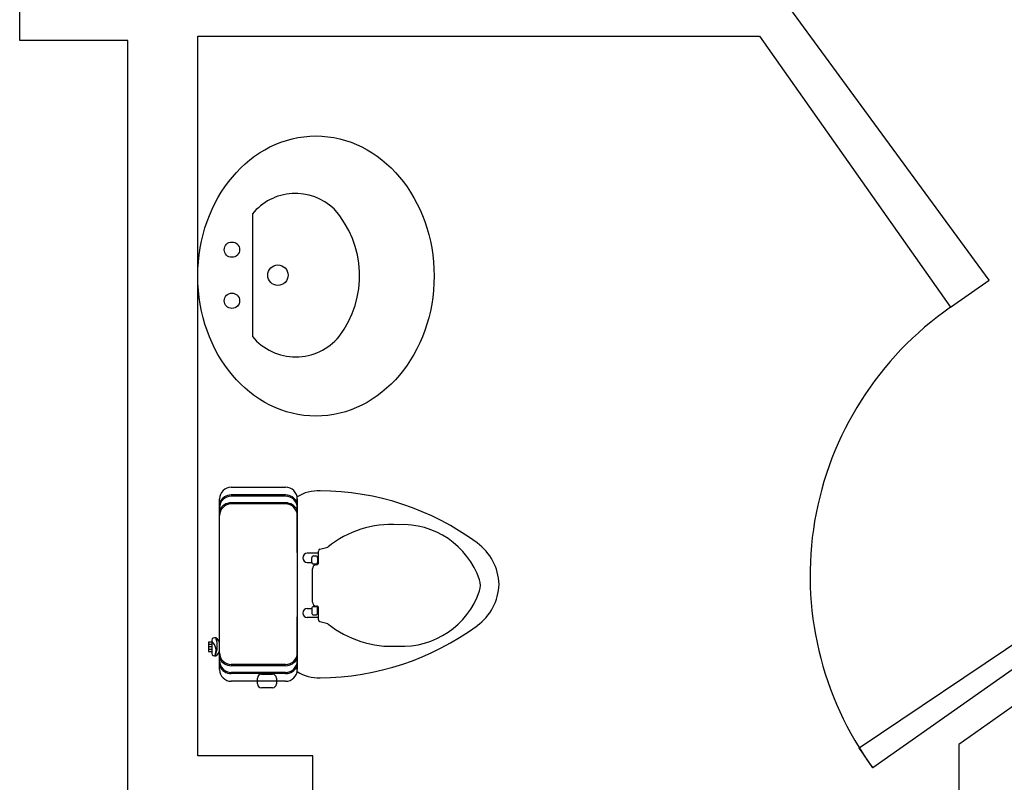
# Model space of a CAD drawing. Header units: inches. Extents: x -3371 to 2763, y -983 to 646.
# Tile 80 of 96: x 1809 to 1905, y 292 to 367. Entities that reach past the tile are written whole.
import ezdxf

# ---------------------------------------------------------------- set-up
doc = ezdxf.new("R2010")
doc.units = ezdxf.units.IN
doc.header["$LTSCALE"] = 12
doc.header["$MEASUREMENT"] = 0
for name, color, linetype in [('3', 3, 'Continuous'), ('4', 4, 'Continuous'), ('7', 7, 'Continuous'), ('White', 7, 'Continuous')]:
    doc.layers.add(name, color=color, linetype=linetype)

msp = doc.modelspace()

# ---------------------------------------------------------------- linework, layer by layer
at = {"color": 7}
msp.add_line((1892.541, 293.735), (1891.214, 295.704), dxfattribs=at)
msp.add_arc((1918.365, 312.567), 31.962, 124.70756, 216.10238, dxfattribs=at)
at = {"layer": '3', "color": 7}
for p, q in [((1835.043, 320.467), (1829.723, 320.467)), ((1835.043, 319.697), (1829.723, 319.697)), ((1835.043, 303.746), (1829.723, 303.746)), ((1835.043, 302.976), (1829.723, 302.976))]:
    msp.add_line(p, q, dxfattribs=at)
for centre, start, end in [((1829.723, 319.213), 90, 155.38002), ((1835.043, 319.213), 24.61998, 90), ((1829.723, 318.443), 90, 155.38002), ((1835.043, 318.443), 24.61998, 90), ((1829.723, 305), 204.61998, 270), ((1835.043, 305), 270, 335.38002), ((1829.723, 304.23), 204.61998, 270), ((1835.043, 304.23), 270, 335.38002)]:
    msp.add_arc(centre, 1.254, start, end, dxfattribs=at)
at = {"layer": '4', "color": 7}
for p, q in [((1829.723, 321.221), (1835.043, 321.221)), ((1828.583, 311.721), (1828.583, 320.081)), ((1836.183, 314.829), (1836.183, 320.081)), ((1836.183, 320.081), (1836.183, 314.689)), ((1838.407, 315.16), (1839.171, 315.365)), ((1836.183, 314.829), (1836.183, 314.689)), ((1836.183, 314.689), (1836.183, 303.361)), ((1838.266, 313.817), (1838.266, 314.976)), ((1838.055, 313.627), (1838.076, 313.627)), ((1837.675, 311.61), (1837.675, 313.247)), ((1828.583, 303.361), (1828.583, 311.721)), ((1837.675, 309.973), (1837.675, 311.61)), ((1838.076, 309.593), (1838.055, 309.593)), ((1838.266, 308.244), (1838.266, 309.403)), ((1836.183, 303.361), (1836.183, 308.531)), ((1839.171, 307.855), (1838.407, 308.06)), ((1832.666, 302.913), (1833.758, 302.913)), ((1835.043, 302.221), (1829.723, 302.221)), ((1832.286, 301.967), (1832.286, 302.533)), ((1834.138, 302.533), (1834.138, 301.967)), ((1833.758, 301.587), (1832.666, 301.587))]:
    msp.add_line(p, q, dxfattribs=at)
for centre, radius, start, end in [((1829.723, 320.081), 1.14, 90, 180), ((1835.043, 320.081), 1.14, 0, 90), ((1838.218, 317.076), 3.797, 87.01692, 122.68606), ((1838.305, 294.79), 26.078, 53.57886, 89.75791), ((1845.453, 307.536), 10.038, 86.52875, 128.7448), ((1846.479, 309.602), 7.965, 18.69137, 93.00727), ((1850.757, 311.558), 5.192, 1.80468, 54.29335), ((1838.456, 314.976), 0.19, 105.0569, 180), ((1838.055, 313.247), 0.38, 90, 180), ((1838.076, 313.817), 0.19, 270, 0), ((1850.757, 311.885), 5.192, 305.70665, 358.19532), ((1852.676, 311.61), 1.454, 337.99492, 22.00508), ((1846.479, 313.618), 7.965, 266.99273, 341.30863), ((1838.055, 309.973), 0.38, 180, 270), ((1838.076, 309.403), 0.19, 360, 90), ((1838.456, 308.244), 0.19, 180, 254.9431), ((1838.305, 328.653), 26.078, 270.24209, 306.42114), ((1845.453, 315.684), 10.038, 231.2552, 273.47125), ((1829.723, 303.361), 1.14, 180, 270), ((1832.666, 302.533), 0.38, 90, 180), ((1833.758, 302.533), 0.38, 360, 90), ((1835.043, 303.361), 1.14, 270, 360), ((1838.218, 306.367), 3.797, 237.31394, 272.98308), ((1832.666, 301.967), 0.38, 180, 270), ((1833.758, 301.967), 0.38, 270, 0)]:
    msp.add_arc(centre, radius, start, end, dxfattribs=at)
at = {"layer": '7', "color": 7}
for p, q in [((1835.043, 320.353), (1829.723, 320.353)), ((1835.043, 319.583), (1829.723, 319.583)), ((1838.266, 314.758), (1837.16, 314.758)), ((1837.788, 314.491), (1837.988, 314.491)), ((1837.16, 313.866), (1837.598, 313.866)), ((1837.598, 313.89), (1837.598, 314.301)), ((1837.988, 313.7), (1837.788, 313.7)), ((1838.178, 314.301), (1838.178, 313.89)), ((1837.988, 309.52), (1837.788, 309.52)), ((1837.16, 309.354), (1837.598, 309.354)), ((1837.598, 309.33), (1837.598, 308.919)), ((1837.788, 308.729), (1837.988, 308.729)), ((1838.178, 308.919), (1838.178, 309.33)), ((1838.266, 308.463), (1837.16, 308.463)), ((1827.814, 306.042), (1827.501, 306.042)), ((1827.501, 306.042), (1827.501, 305.142)), ((1827.501, 305.871), (1827.814, 305.871)), ((1827.814, 306.251), (1827.814, 306.042)), ((1827.814, 306.042), (1827.814, 305.142)), ((1827.814, 305.592), (1827.501, 305.592)), ((1827.809, 305.344), (1827.501, 305.344)), ((1827.501, 305.142), (1827.501, 305.142)), ((1827.501, 305.142), (1827.814, 305.142)), ((1827.814, 305.142), (1827.814, 304.934)), ((1835.043, 303.86), (1829.723, 303.86)), ((1835.043, 303.09), (1829.723, 303.09))]:
    msp.add_line(p, q, dxfattribs=at)
for centre, radius, start, end in [((1829.723, 319.213), 1.14, 90, 180), ((1835.043, 319.213), 1.14, 0, 90), ((1829.723, 318.443), 1.14, 90, 180), ((1835.043, 318.443), 1.14, 0, 90), ((1837.16, 314.312), 0.446, 90, 270), ((1837.788, 314.301), 0.19, 90, 180), ((1837.988, 314.301), 0.19, 0, 90), ((1837.788, 313.89), 0.19, 180, 270), ((1837.988, 313.89), 0.19, 270, 360), ((1837.788, 309.33), 0.19, 90, 180), ((1837.988, 309.33), 0.19, 0, 90), ((1837.16, 308.909), 0.446, 90, 270), ((1837.788, 308.919), 0.19, 180, 270), ((1837.988, 308.919), 0.19, 270, 0), ((1828.096, 306.199), 0.286, 70.08307, 169.6748), ((1827.033, 305.243), 1.195, 332.88179, 49.14204), ((1826.334, 305.683), 2.019, 330.79773, 22.8926), ((1827.831, 305.809), 0.752, 356.81476, 61.20203), ((1828.096, 304.985), 0.286, 190.3252, 289.91693), ((1827.831, 305.375), 0.752, 298.79797, 3.18524), ((1829.723, 305), 1.14, 180, 270), ((1835.043, 305), 1.14, 270, 0), ((1829.723, 304.23), 1.14, 180, 270), ((1835.043, 304.23), 1.14, 270, 360)]:
    msp.add_arc(centre, radius, start, end, dxfattribs=at)
at = {"layer": 'White', "color": 7}
for p, q in [((1809, 364.959), (1809, 486.079)), ((1903.938, 341.481), (1884.073, 368.62)), ((1819.589, 364.959), (1809, 364.959)), ((1819.589, -1.5), (1819.589, 364.959)), ((1826.434, 294.933), (1826.434, 365.379)), ((1826.434, 365.379), (1881.464, 365.379)), ((1881.464, 365.379), (1900.166, 338.842)), ((1831.786, 347.983), (1831.786, 335.983)), ((1900.166, 338.842), (1903.938, 341.481)), ((1900.166, 338.842), (1903.938, 341.481)), ((1891.214, 295.704), (1918.118, 313.833)), ((1919.113, 312.446), (1892.541, 293.735)), ((1920.905, 310.075), (1900.954, 296.042)), ((1900.954, 296.042), (1900.954, 262.131)), ((1837.706, 294.933), (1826.434, 294.933)), ((1837.706, 262.131), (1837.706, 294.933))]:
    msp.add_line(p, q, dxfattribs=at)
for centre, radius in [((1829.786, 344.483), 0.75), ((1834.286, 341.983), 1), ((1829.786, 339.483), 0.75)]:
    msp.add_circle(centre, radius, dxfattribs=at)
for centre, radius, start, end in [((1836.018, 344.518), 5.469, 46.45524, 140.69743), ((1832.446, 341.929), 9.839, 322.81815, 41.76307), ((1836.036, 339.483), 5.506, 219.47246, 320.52754)]:
    msp.add_arc(centre, radius, start, end, dxfattribs=at)
msp.add_ellipse((1838.009, 341.898), major_axis=(0, 13.716), ratio=0.843731, dxfattribs=at)

doc.saveas('drawing.dxf')
